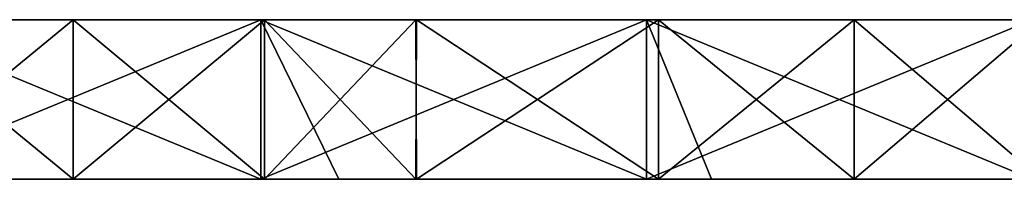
# Model space of a CAD drawing. Extents: x -60 to 60, y -129 to 11.
# Tile 32 of 41: x 8 to 26, y 0 to 3. Entities that reach past the tile are written whole.
import ezdxf

# ---------------------------------------------------------------- set-up
doc = ezdxf.new("R2010")
doc.units = 0
doc.header["$LTSCALE"] = 41.718519
for name, color, linetype in [('12', 7, 'CONTINUOUS'), ('13', 7, 'CONTINUOUS'), ('16', 7, 'CONTINUOUS'), ('17', 7, 'CONTINUOUS'), ('27', 7, 'CONTINUOUS'), ('28', 7, 'CONTINUOUS')]:
    doc.layers.add(name, color=color, linetype=linetype)

msp = doc.modelspace()

# ---------------------------------------------------------------- linework, layer by layer
at = {"layer": '12', "linetype": 'CONTINUOUS'}
for points in [[(5.284, 3, -5.418), (5.284, 3), (12.53, 3, -5.992), (5.284, 3, -5.418)], [(5.284, 3), (12.53, 3), (12.53, 3, -5.992), (5.284, 3)], [(5.363, 3, -10.289), (5.284, 3, -5.418), (9.007, 3, -10.818), (5.363, 3, -10.289)], [(9.007, 3, -10.818), (5.284, 3, -5.418), (12.53, 3, -5.992), (9.007, 3, -10.818)], [(5.284, 3, -180), (5.284, 3, -172.916), (12.53, 3, -180), (5.284, 3, -180)], [(5.284, 3, -172.916), (5.284, 3, -165.833), (12.53, 3, -172.801), (5.284, 3, -172.916)], [(12.53, 3, -180), (5.284, 3, -172.916), (12.53, 3, -172.801), (12.53, 3, -180)], [(5.284, 3, -165.833), (5.284, 3, -158.749), (12.53, 3, -165.603), (5.284, 3, -165.833)], [(12.53, 3, -172.801), (5.284, 3, -165.833), (12.53, 3, -165.603), (12.53, 3, -172.801)], [(5.284, 3, -158.749), (5.284, 3, -151.665), (12.53, 3, -158.404), (5.284, 3, -158.749)], [(12.53, 3, -165.603), (5.284, 3, -158.749), (12.53, 3, -158.404), (12.53, 3, -165.603)], [(5.284, 3, -151.665), (5.284, 3, -144.582), (12.53, 3, -151.206), (5.284, 3, -151.665)], [(12.53, 3, -158.404), (5.284, 3, -151.665), (12.53, 3, -151.206), (12.53, 3, -158.404)], [(5.284, 3, -144.582), (5.284, 3, -137.498), (12.53, 3, -144.007), (5.284, 3, -144.582)], [(12.53, 3, -151.206), (5.284, 3, -144.582), (12.53, 3, -144.007), (12.53, 3, -151.206)], [(5.284, 3, -137.498), (5.284, 3, -130.414), (12.53, 3, -136.809), (5.284, 3, -137.498)], [(12.53, 3, -144.007), (5.284, 3, -137.498), (12.53, 3, -136.809), (12.53, 3, -144.007)], [(5.284, 3, -130.414), (5.284, 3, -123.33), (12.53, 3, -129.61), (5.284, 3, -130.414)], [(12.53, 3, -136.809), (5.284, 3, -130.414), (12.53, 3, -129.61), (12.53, 3, -136.809)], [(5.284, 3, -123.33), (5.284, 3, -116.247), (12.53, 3, -122.412), (5.284, 3, -123.33)], [(12.53, 3, -129.61), (5.284, 3, -123.33), (12.53, 3, -122.412), (12.53, 3, -129.61)], [(5.284, 3, -116.247), (5.363, 3, -109.711), (12.53, 3, -115.213), (5.284, 3, -116.247)], [(12.53, 3, -122.412), (5.284, 3, -116.247), (12.53, 3, -115.213), (12.53, 3, -122.412)], [(12.53, 3, -115.213), (5.363, 3, -109.711), (9.007, 3, -109.182), (12.53, 3, -115.213)], [(12.603, 3, -11.614), (9.007, 3, -10.818), (12.53, 3, -5.992), (12.603, 3, -11.614)], [(12.603, 3, -108.386), (12.53, 3, -115.213), (9.007, 3, -109.182), (12.603, 3, -108.386)], [(12.53, 3, -5.992), (12.53, 3), (19.776, 3, -4.884), (12.53, 3, -5.992)], [(12.53, 3), (19.776, 3), (19.776, 3, -4.884), (12.53, 3)], [(12.603, 3, -11.614), (12.53, 3, -5.992), (19.776, 3, -9.767), (12.603, 3, -11.614)], [(19.776, 3, -9.767), (12.53, 3, -5.992), (19.776, 3, -4.884), (19.776, 3, -9.767)], [(12.53, 3, -180), (12.53, 3, -172.801), (19.776, 3, -180), (12.53, 3, -180)], [(12.53, 3, -172.801), (12.53, 3, -165.603), (19.776, 3, -166.427), (12.53, 3, -172.801)], [(19.776, 3, -180), (12.53, 3, -172.801), (19.776, 3, -173.214), (19.776, 3, -180)], [(19.776, 3, -173.214), (12.53, 3, -172.801), (19.776, 3, -166.427), (19.776, 3, -173.214)], [(12.53, 3, -165.603), (12.53, 3, -158.404), (19.776, 3, -159.641), (12.53, 3, -165.603)], [(19.776, 3, -166.427), (12.53, 3, -165.603), (19.776, 3, -159.641), (19.776, 3, -166.427)], [(12.53, 3, -158.404), (12.53, 3, -151.206), (19.776, 3, -152.854), (12.53, 3, -158.404)], [(19.776, 3, -159.641), (12.53, 3, -158.404), (19.776, 3, -152.854), (19.776, 3, -159.641)], [(12.53, 3, -151.206), (12.53, 3, -144.007), (19.776, 3, -146.068), (12.53, 3, -151.206)], [(19.776, 3, -152.854), (12.53, 3, -151.206), (19.776, 3, -146.068), (19.776, 3, -152.854)], [(12.53, 3, -144.007), (12.53, 3, -136.809), (19.776, 3, -139.282), (12.53, 3, -144.007)], [(19.776, 3, -146.068), (12.53, 3, -144.007), (19.776, 3, -139.282), (19.776, 3, -146.068)], [(12.53, 3, -136.809), (12.53, 3, -129.61), (19.776, 3, -132.495), (12.53, 3, -136.809)], [(19.776, 3, -139.282), (12.53, 3, -136.809), (19.776, 3, -132.495), (19.776, 3, -139.282)], [(12.53, 3, -129.61), (12.53, 3, -122.412), (19.776, 3, -125.709), (12.53, 3, -129.61)], [(19.776, 3, -132.495), (12.53, 3, -129.61), (19.776, 3, -125.709), (19.776, 3, -132.495)], [(12.53, 3, -122.412), (12.53, 3, -115.213), (19.776, 3, -118.922), (12.53, 3, -122.412)], [(19.776, 3, -125.709), (12.53, 3, -122.412), (19.776, 3, -118.922), (19.776, 3, -125.709)], [(12.53, 3, -115.213), (12.603, 3, -108.386), (19.776, 3, -112.136), (12.53, 3, -115.213)], [(19.776, 3, -118.922), (12.53, 3, -115.213), (19.776, 3, -112.136), (19.776, 3, -118.922)], [(15.444, 3, -12.445), (12.603, 3, -11.614), (19.776, 3, -9.767), (15.444, 3, -12.445)], [(19.776, 3, -112.136), (12.603, 3, -108.386), (15.456, 3, -107.551), (19.776, 3, -112.136)], [(20.005, 3, -14.177), (15.444, 3, -12.445), (19.776, 3, -9.767), (20.005, 3, -14.177)], [(20.004, 3, -105.824), (19.776, 3, -112.136), (15.456, 3, -107.551), (20.004, 3, -105.824)], [(19.776, 3, -4.884), (19.776, 3), (27.023, 3, -6.113), (19.776, 3, -4.884)], [(19.776, 3), (27.023, 3), (27.023, 3, -6.113), (19.776, 3)], [(20.005, 3, -14.177), (19.776, 3, -9.767), (27.023, 3, -12.227), (20.005, 3, -14.177)], [(19.776, 3, -9.767), (19.776, 3, -4.884), (27.023, 3, -6.113), (19.776, 3, -9.767)], [(27.023, 3, -12.227), (19.776, 3, -9.767), (27.023, 3, -6.113), (27.023, 3, -12.227)], [(19.776, 3, -180), (19.776, 3, -173.214), (27.023, 3, -180), (19.776, 3, -180)], [(19.776, 3, -173.214), (19.776, 3, -166.427), (27.023, 3, -172.878), (19.776, 3, -173.214)], [(27.023, 3, -180), (19.776, 3, -173.214), (27.023, 3, -172.878), (27.023, 3, -180)], [(19.776, 3, -166.427), (19.776, 3, -159.641), (27.023, 3, -165.756), (19.776, 3, -166.427)], [(27.023, 3, -172.878), (19.776, 3, -166.427), (27.023, 3, -165.756), (27.023, 3, -172.878)], [(19.776, 3, -159.641), (19.776, 3, -152.854), (27.023, 3, -158.634), (19.776, 3, -159.641)], [(27.023, 3, -165.756), (19.776, 3, -159.641), (27.023, 3, -158.634), (27.023, 3, -165.756)], [(19.776, 3, -152.854), (19.776, 3, -146.068), (27.023, 3, -151.512), (19.776, 3, -152.854)], [(27.023, 3, -158.634), (19.776, 3, -152.854), (27.023, 3, -151.512), (27.023, 3, -158.634)], [(19.776, 3, -146.068), (19.776, 3, -139.282), (27.023, 3, -144.39), (19.776, 3, -146.068)], [(27.023, 3, -151.512), (19.776, 3, -146.068), (27.023, 3, -144.39), (27.023, 3, -151.512)], [(19.776, 3, -139.282), (19.776, 3, -132.495), (27.023, 3, -137.267), (19.776, 3, -139.282)], [(27.023, 3, -144.39), (19.776, 3, -139.282), (27.023, 3, -137.267), (27.023, 3, -144.39)], [(19.776, 3, -132.495), (19.776, 3, -125.709), (27.023, 3, -130.145), (19.776, 3, -132.495)], [(27.023, 3, -137.267), (19.776, 3, -132.495), (27.023, 3, -130.145), (27.023, 3, -137.267)], [(19.776, 3, -125.709), (19.776, 3, -118.922), (27.023, 3, -123.023), (19.776, 3, -125.709)], [(27.023, 3, -130.145), (19.776, 3, -125.709), (27.023, 3, -123.023), (27.023, 3, -130.145)], [(19.776, 3, -118.922), (19.776, 3, -112.136), (27.023, 3, -115.901), (19.776, 3, -118.922)], [(27.023, 3, -123.023), (19.776, 3, -118.922), (27.023, 3, -115.901), (27.023, 3, -123.023)], [(19.776, 3, -112.136), (20.004, 3, -105.824), (27.023, 3, -108.779), (19.776, 3, -112.136)], [(27.023, 3, -115.901), (19.776, 3, -112.136), (27.023, 3, -108.779), (27.023, 3, -115.901)], [(27.023, 3, -108.779), (20.004, 3, -105.824), (23.675, 3, -104.04), (27.023, 3, -108.779)], [(23.675, 3, -15.96), (20.005, 3, -14.177), (27.023, 3, -12.227), (23.675, 3, -15.96)], [(27.187, 3, -18.038), (23.675, 3, -15.96), (27.023, 3, -12.227), (27.187, 3, -18.038)], [(27.189, 3, -101.962), (27.023, 3, -108.779), (23.675, 3, -104.04), (27.189, 3, -101.962)]]:
    msp.add_3dface(points, dxfattribs=at)
at = {"layer": '13', "linetype": 'CONTINUOUS'}
for points in [[(12.53, 3), (5.284, 3), (12.53, 0), (12.53, 3)], [(12.53, 0), (5.284, 3), (7, 0), (12.53, 0)], [(19.776, 3), (12.53, 3), (19.776, 0), (19.776, 3)], [(19.776, 0), (12.53, 3), (14, 0), (19.776, 0)], [(14, 0), (12.53, 3), (12.53, 0), (14, 0)], [(27.023, 3), (19.776, 3), (27.023, 0), (27.023, 3)], [(27.023, 0), (19.776, 3), (21, 0), (27.023, 0)], [(21, 0), (19.776, 3), (19.776, 0), (21, 0)]]:
    msp.add_3dface(points, dxfattribs=at)
at = {"layer": '16', "linetype": 'CONTINUOUS'}
for points in [[(12.53, 0), (7, 0), (5.284, 0, -5.418), (12.53, 0)], [(12.53, 0), (5.284, 0, -5.418), (12.53, 0, -5.993), (12.53, 0)], [(5.284, 0, -5.418), (5.363, 0, -10.289), (12.53, 0, -5.993), (5.284, 0, -5.418)], [(5.284, 0, -172.916), (5.284, 0, -180), (12.53, 0, -172.802), (5.284, 0, -172.916)], [(5.284, 0, -180), (12.53, 0, -180), (12.53, 0, -172.802), (5.284, 0, -180)], [(5.363, 0, -109.711), (5.284, 0, -116.247), (9.007, 0, -109.182), (5.363, 0, -109.711)], [(5.284, 0, -116.247), (5.284, 0, -123.33), (12.53, 0, -122.413), (5.284, 0, -116.247)], [(9.007, 0, -109.182), (5.284, 0, -116.247), (12.53, 0, -115.215), (9.007, 0, -109.182)], [(12.53, 0, -115.215), (5.284, 0, -116.247), (12.53, 0, -122.413), (12.53, 0, -115.215)], [(5.284, 0, -123.33), (5.284, 0, -130.414), (12.53, 0, -129.611), (5.284, 0, -123.33)], [(12.53, 0, -122.413), (5.284, 0, -123.33), (12.53, 0, -129.611), (12.53, 0, -122.413)], [(5.284, 0, -130.414), (5.284, 0, -137.498), (12.53, 0, -136.81), (5.284, 0, -130.414)], [(12.53, 0, -129.611), (5.284, 0, -130.414), (12.53, 0, -136.81), (12.53, 0, -129.611)], [(5.284, 0, -137.498), (5.284, 0, -144.582), (12.53, 0, -144.008), (5.284, 0, -137.498)], [(12.53, 0, -136.81), (5.284, 0, -137.498), (12.53, 0, -144.008), (12.53, 0, -136.81)], [(5.284, 0, -144.582), (5.284, 0, -151.665), (12.53, 0, -151.206), (5.284, 0, -144.582)], [(12.53, 0, -144.008), (5.284, 0, -144.582), (12.53, 0, -151.206), (12.53, 0, -144.008)], [(5.284, 0, -151.665), (5.284, 0, -158.749), (12.53, 0, -158.405), (5.284, 0, -151.665)], [(12.53, 0, -151.206), (5.284, 0, -151.665), (12.53, 0, -158.405), (12.53, 0, -151.206)], [(5.284, 0, -158.749), (5.284, 0, -165.833), (12.53, 0, -165.603), (5.284, 0, -158.749)], [(12.53, 0, -158.405), (5.284, 0, -158.749), (12.53, 0, -165.603), (12.53, 0, -158.405)], [(5.284, 0, -165.833), (5.284, 0, -172.916), (12.53, 0, -172.802), (5.284, 0, -165.833)], [(12.53, 0, -165.603), (5.284, 0, -165.833), (12.53, 0, -172.802), (12.53, 0, -165.603)], [(12.53, 0, -5.993), (5.363, 0, -10.289), (9.007, 0, -10.818), (12.53, 0, -5.993)], [(12.603, 0, -11.614), (12.53, 0, -5.993), (9.007, 0, -10.818), (12.603, 0, -11.614)], [(12.603, 0, -108.386), (9.007, 0, -109.182), (12.53, 0, -115.215), (12.603, 0, -108.386)], [(19.776, 0), (14, 0), (12.53, 0, -5.993), (19.776, 0)], [(19.776, 0), (12.53, 0, -5.993), (19.776, 0, -4.884), (19.776, 0)], [(14, 0), (12.53, 0), (12.53, 0, -5.993), (14, 0)], [(12.53, 0, -5.993), (12.603, 0, -11.614), (19.776, 0, -9.767), (12.53, 0, -5.993)], [(19.776, 0, -4.884), (12.53, 0, -5.993), (19.776, 0, -9.767), (19.776, 0, -4.884)], [(12.53, 0, -172.802), (12.53, 0, -180), (19.776, 0, -173.214), (12.53, 0, -172.802)], [(12.53, 0, -180), (19.776, 0, -180), (19.776, 0, -173.214), (12.53, 0, -180)], [(12.603, 0, -108.386), (12.53, 0, -115.215), (19.776, 0, -112.136), (12.603, 0, -108.386)], [(12.53, 0, -115.215), (12.53, 0, -122.413), (19.776, 0, -118.922), (12.53, 0, -115.215)], [(19.776, 0, -112.136), (12.53, 0, -115.215), (19.776, 0, -118.922), (19.776, 0, -112.136)], [(12.53, 0, -122.413), (12.53, 0, -129.611), (19.776, 0, -125.708), (12.53, 0, -122.413)], [(19.776, 0, -118.922), (12.53, 0, -122.413), (19.776, 0, -125.708), (19.776, 0, -118.922)], [(12.53, 0, -129.611), (12.53, 0, -136.81), (19.776, 0, -132.495), (12.53, 0, -129.611)], [(19.776, 0, -125.708), (12.53, 0, -129.611), (19.776, 0, -132.495), (19.776, 0, -125.708)], [(12.53, 0, -136.81), (12.53, 0, -144.008), (19.776, 0, -139.281), (12.53, 0, -136.81)], [(19.776, 0, -132.495), (12.53, 0, -136.81), (19.776, 0, -139.281), (19.776, 0, -132.495)], [(12.53, 0, -144.008), (12.53, 0, -151.206), (19.776, 0, -146.068), (12.53, 0, -144.008)], [(19.776, 0, -139.281), (12.53, 0, -144.008), (19.776, 0, -146.068), (19.776, 0, -139.281)], [(12.53, 0, -151.206), (12.53, 0, -158.405), (19.776, 0, -152.854), (12.53, 0, -151.206)], [(19.776, 0, -146.068), (12.53, 0, -151.206), (19.776, 0, -152.854), (19.776, 0, -146.068)], [(12.53, 0, -158.405), (12.53, 0, -165.603), (19.776, 0, -159.641), (12.53, 0, -158.405)], [(19.776, 0, -152.854), (12.53, 0, -158.405), (19.776, 0, -159.641), (19.776, 0, -152.854)], [(12.53, 0, -165.603), (12.53, 0, -172.802), (19.776, 0, -166.427), (12.53, 0, -165.603)], [(19.776, 0, -159.641), (12.53, 0, -165.603), (19.776, 0, -166.427), (19.776, 0, -159.641)], [(19.776, 0, -166.427), (12.53, 0, -172.802), (19.776, 0, -173.214), (19.776, 0, -166.427)], [(19.776, 0, -9.767), (12.603, 0, -11.614), (15.456, 0, -12.449), (19.776, 0, -9.767)], [(15.444, 0, -107.555), (12.603, 0, -108.386), (19.776, 0, -112.136), (15.444, 0, -107.555)], [(20.005, 0, -105.823), (15.444, 0, -107.555), (19.776, 0, -112.136), (20.005, 0, -105.823)], [(20.004, 0, -14.176), (19.776, 0, -9.767), (15.456, 0, -12.449), (20.004, 0, -14.176)], [(27.023, 0), (21, 0), (19.776, 0, -4.884), (27.023, 0)], [(27.023, 0), (19.776, 0, -4.884), (27.023, 0, -6.114), (27.023, 0)], [(21, 0), (19.776, 0), (19.776, 0, -4.884), (21, 0)], [(19.776, 0, -4.884), (19.776, 0, -9.767), (27.023, 0, -6.114), (19.776, 0, -4.884)], [(19.776, 0, -9.767), (20.004, 0, -14.176), (27.023, 0, -12.229), (19.776, 0, -9.767)], [(27.023, 0, -6.114), (19.776, 0, -9.767), (27.023, 0, -12.229), (27.023, 0, -6.114)], [(19.776, 0, -173.214), (19.776, 0, -180), (27.023, 0, -172.878), (19.776, 0, -173.214)], [(19.776, 0, -180), (27.023, 0, -180), (27.023, 0, -172.878), (19.776, 0, -180)], [(20.005, 0, -105.823), (19.776, 0, -112.136), (27.023, 0, -108.782), (20.005, 0, -105.823)], [(19.776, 0, -112.136), (19.776, 0, -118.922), (27.023, 0, -115.903), (19.776, 0, -112.136)], [(27.023, 0, -108.782), (19.776, 0, -112.136), (27.023, 0, -115.903), (27.023, 0, -108.782)], [(19.776, 0, -118.922), (19.776, 0, -125.708), (27.023, 0, -123.025), (19.776, 0, -118.922)], [(27.023, 0, -115.903), (19.776, 0, -118.922), (27.023, 0, -123.025), (27.023, 0, -115.903)], [(19.776, 0, -125.708), (19.776, 0, -132.495), (27.023, 0, -130.147), (19.776, 0, -125.708)], [(27.023, 0, -123.025), (19.776, 0, -125.708), (27.023, 0, -130.147), (27.023, 0, -123.025)], [(19.776, 0, -132.495), (19.776, 0, -139.281), (27.023, 0, -137.269), (19.776, 0, -132.495)], [(27.023, 0, -130.147), (19.776, 0, -132.495), (27.023, 0, -137.269), (27.023, 0, -130.147)], [(19.776, 0, -139.281), (19.776, 0, -146.068), (27.023, 0, -144.391), (19.776, 0, -139.281)], [(27.023, 0, -137.269), (19.776, 0, -139.281), (27.023, 0, -144.391), (27.023, 0, -137.269)], [(19.776, 0, -146.068), (19.776, 0, -152.854), (27.023, 0, -151.513), (19.776, 0, -146.068)], [(27.023, 0, -144.391), (19.776, 0, -146.068), (27.023, 0, -151.513), (27.023, 0, -144.391)], [(19.776, 0, -152.854), (19.776, 0, -159.641), (27.023, 0, -158.634), (19.776, 0, -152.854)], [(27.023, 0, -151.513), (19.776, 0, -152.854), (27.023, 0, -158.634), (27.023, 0, -151.513)], [(19.776, 0, -159.641), (19.776, 0, -166.427), (27.023, 0, -165.756), (19.776, 0, -159.641)], [(27.023, 0, -158.634), (19.776, 0, -159.641), (27.023, 0, -165.756), (27.023, 0, -158.634)], [(19.776, 0, -166.427), (19.776, 0, -173.214), (27.023, 0, -172.878), (19.776, 0, -166.427)], [(27.023, 0, -165.756), (19.776, 0, -166.427), (27.023, 0, -172.878), (27.023, 0, -165.756)], [(27.023, 0, -12.229), (20.004, 0, -14.176), (23.675, 0, -15.96), (27.023, 0, -12.229)], [(23.675, 0, -104.04), (20.005, 0, -105.823), (27.023, 0, -108.782), (23.675, 0, -104.04)], [(27.189, 0, -18.038), (27.023, 0, -12.229), (23.675, 0, -15.96), (27.189, 0, -18.038)], [(27.187, 0, -101.962), (23.675, 0, -104.04), (27.023, 0, -108.782), (27.187, 0, -101.962)]]:
    msp.add_3dface(points, dxfattribs=at)
at = {"layer": '17', "linetype": 'CONTINUOUS'}
for points in [[(5.284, 3, -180), (12.53, 3, -180), (5.284, 0, -180), (5.284, 3, -180)], [(5.284, 0, -180), (12.53, 3, -180), (12.53, 0, -180), (5.284, 0, -180)], [(12.53, 3, -180), (19.776, 3, -180), (12.53, 0, -180), (12.53, 3, -180)], [(12.53, 0, -180), (19.776, 3, -180), (19.776, 0, -180), (12.53, 0, -180)], [(19.776, 3, -180), (27.023, 3, -180), (19.776, 0, -180), (19.776, 3, -180)], [(19.776, 0, -180), (27.023, 3, -180), (27.023, 0, -180), (19.776, 0, -180)]]:
    msp.add_3dface(points, dxfattribs=at)
at = {"layer": '27', "linetype": 'CONTINUOUS'}
for points in [[(9.007, 3, -109.182), (5.363, 3, -109.711), (9.007, 0, -109.182), (9.007, 3, -109.182)], [(5.363, 3, -109.711), (5.363, 0, -109.711), (9.007, 0, -109.182), (5.363, 3, -109.711)], [(12.603, 3, -108.386), (9.007, 3, -109.182), (12.603, 0, -108.386), (12.603, 3, -108.386)], [(9.007, 3, -109.182), (9.007, 0, -109.182), (12.603, 0, -108.386), (9.007, 3, -109.182)], [(15.456, 3, -107.551), (12.603, 3, -108.386), (15.444, 0, -107.555), (15.456, 3, -107.551)], [(12.603, 3, -108.386), (12.603, 0, -108.386), (15.444, 0, -107.555), (12.603, 3, -108.386)], [(15.456, 3, -107.551), (15.444, 0, -107.555), (20.005, 0, -105.823), (15.456, 3, -107.551)], [(20.004, 3, -105.824), (15.456, 3, -107.551), (20.005, 0, -105.823), (20.004, 3, -105.824)], [(23.675, 3, -104.04), (20.004, 3, -105.824), (23.675, 0, -104.04), (23.675, 3, -104.04)], [(20.004, 3, -105.824), (20.005, 0, -105.823), (23.675, 0, -104.04), (20.004, 3, -105.824)], [(27.189, 3, -101.962), (23.675, 3, -104.04), (27.187, 0, -101.962), (27.189, 3, -101.962)], [(23.675, 3, -104.04), (23.675, 0, -104.04), (27.187, 0, -101.962), (23.675, 3, -104.04)]]:
    msp.add_3dface(points, dxfattribs=at)
at = {"layer": '28', "linetype": 'CONTINUOUS'}
for points in [[(5.363, 3, -10.289), (9.007, 3, -10.818), (5.363, 0, -10.289), (5.363, 3, -10.289)], [(5.363, 0, -10.289), (9.007, 3, -10.818), (9.007, 0, -10.818), (5.363, 0, -10.289)], [(9.007, 3, -10.818), (12.603, 3, -11.614), (9.007, 0, -10.818), (9.007, 3, -10.818)], [(12.603, 3, -11.614), (12.603, 0, -11.614), (9.007, 0, -10.818), (12.603, 3, -11.614)], [(12.603, 3, -11.614), (15.444, 3, -12.445), (12.603, 0, -11.614), (12.603, 3, -11.614)], [(12.603, 0, -11.614), (15.444, 3, -12.445), (15.456, 0, -12.449), (12.603, 0, -11.614)], [(15.444, 3, -12.445), (20.005, 3, -14.177), (15.456, 0, -12.449), (15.444, 3, -12.445)], [(20.005, 3, -14.177), (20.004, 0, -14.176), (15.456, 0, -12.449), (20.005, 3, -14.177)], [(20.005, 3, -14.177), (23.675, 3, -15.96), (20.004, 0, -14.176), (20.005, 3, -14.177)], [(20.004, 0, -14.176), (23.675, 3, -15.96), (23.675, 0, -15.96), (20.004, 0, -14.176)], [(23.675, 3, -15.96), (27.187, 3, -18.038), (23.675, 0, -15.96), (23.675, 3, -15.96)], [(27.187, 3, -18.038), (27.189, 0, -18.038), (23.675, 0, -15.96), (27.187, 3, -18.038)]]:
    msp.add_3dface(points, dxfattribs=at)

doc.saveas('drawing.dxf')
